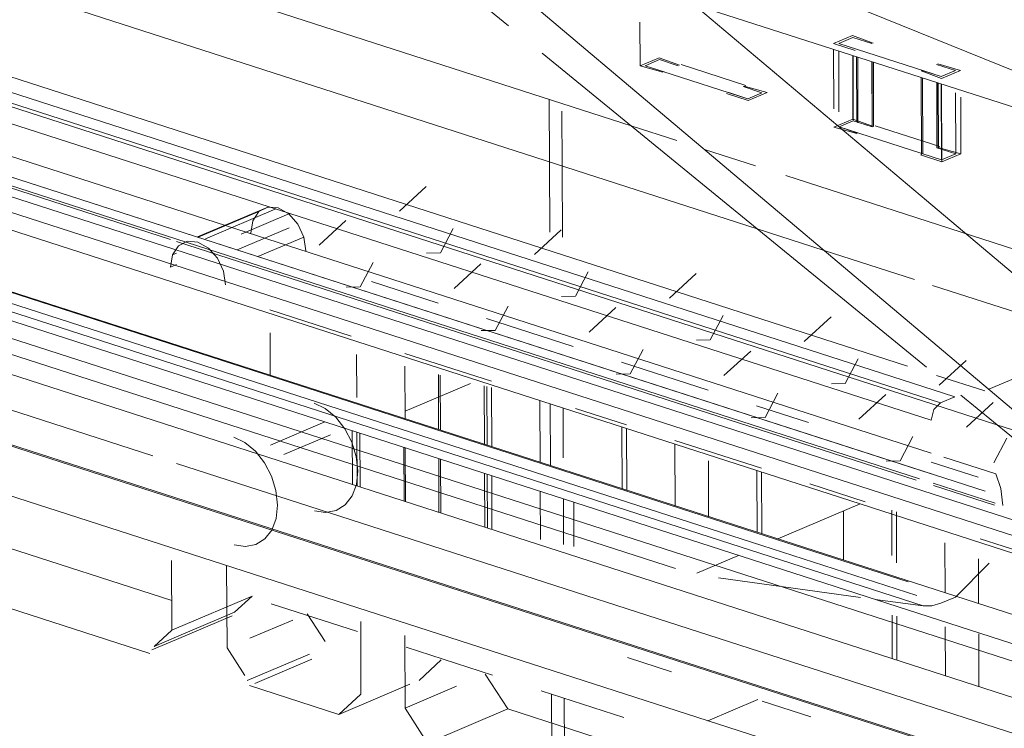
# Model space of a CAD drawing. Header units: millimetres. Extents: x -121 to 39028, y 270 to 28264.
# Tile 90 of 97: x 16472 to 16486, y 22114 to 22124. Entities that reach past the tile are written whole.
import ezdxf

# ---------------------------------------------------------------- set-up
doc = ezdxf.new("R2010")
doc.units = ezdxf.units.MM
doc.layers.add('G-XREF-____-OTLN', color=8, linetype='Continuous', lineweight=9)
doc.layers.add('M-EQPM-____-OTLN', color=50, linetype='Continuous', lineweight=20)

# ---------------------------------------------------------------- blocks, each defined once
blk = doc.blocks.new('City Class FR - City Class F_iam-V121-3D Water Left')
at = {"layer": 'G-XREF-____-OTLN'}
for p, q in [((-13512.925, 22154.674), (-13384.299, 22113.169)), ((-13383.283, 22112.338), (-13514.469, 22154.669)), ((-13482.567, 22147.123), (-13390.971, 22117.567)), ((-13480.919, 22146.877), (-13391.723, 22118.095)), ((-13481.486, 22146.774), (-13391.722, 22117.809)), ((-13482.807, 22146.46), (-13392.712, 22117.389)), ((-13478.361, 22146.508), (-13391.725, 22118.552)), ((-13391.887, 22117.739), (-13480.822, 22146.436)), ((-13480.822, 22146.404), (-13402.299, 22121.067)), ((-13485.119, 22145.479), (-13395.276, 22116.488)), ((-13449.842, 22136.287), (-13388.277, 22116.421)), ((-13390.808, 22118.49), (-13439.32, 22134.144)), ((-13391.593, 22118.794), (-13439.24, 22134.169)), ((-13391.395, 22118.878), (-13439.007, 22134.242)), ((-13395.896, 22122.65), (-13430.619, 22133.854)), ((-13448.216, 22132.794), (-13402.547, 22118.058)), ((-13402.547, 22118.058), (-13448.216, 22132.794)), ((-13443.818, 22132.742), (-13394.234, 22116.743)), ((-13448.216, 22132.313), (-13381.307, 22110.723)), ((-13381.272, 22110.695), (-13448.216, 22132.296)), ((-13402.958, 22128.423), (-13397.599, 22124.041)), ((-13414.814, 22127.886), (-13394.142, 22121.216)), ((-13392.052, 22119.307), (-13416.465, 22127.185)), ((-13398.388, 22125.428), (-13386.885, 22121.716)), ((-13395.773, 22124.092), (-13395.771, 22123.484)), ((-13393.079, 22123.793), (-13392.815, 22123.905)), ((-13392.81, 22123.879), (-13393.009, 22123.795)), ((-13392.81, 22123.879), (-13393.009, 22123.795)), ((-13392.815, 22123.905), (-13392.531, 22123.801)), ((-13392.548, 22123.794), (-13392.81, 22123.879)), ((-13392.81, 22123.879), (-13392.548, 22123.794)), ((-13392.779, 22123.696), (-13393.079, 22123.793)), ((-13393.009, 22123.795), (-13392.746, 22123.71)), ((-13393.009, 22123.795), (-13391.694, 22123.371)), ((-13397.134, 22123.662), (-13391.79, 22119.293)), ((-13395.507, 22123.596), (-13395.771, 22123.484)), ((-13395.223, 22123.492), (-13395.507, 22123.596)), ((-13393.079, 22123.715), (-13393.076, 22122.888)), ((-13393.008, 22123.692), (-13393.005, 22122.846)), ((-13393.005, 22122.846), (-13393.008, 22123.692)), ((-13392.81, 22122.744), (-13392.814, 22123.63)), ((-13392.809, 22123.628), (-13392.806, 22122.728)), ((-13392.806, 22122.728), (-13392.809, 22123.628)), ((-13392.758, 22122.7), (-13392.762, 22123.613)), ((-13392.742, 22122.69), (-13392.745, 22123.607)), ((-13395.771, 22123.484), (-13395.454, 22123.394)), ((-13395.502, 22123.57), (-13395.701, 22123.486)), ((-13395.701, 22123.486), (-13395.502, 22123.57)), ((-13395.701, 22123.486), (-13395.438, 22123.401)), ((-13395.24, 22123.485), (-13395.502, 22123.57)), ((-13395.24, 22123.485), (-13395.502, 22123.57)), ((-13394.299, 22123.212), (-13395.2, 22123.502)), ((-13392.547, 22123.543), (-13392.543, 22122.633)), ((-13392.53, 22123.538), (-13392.527, 22122.64)), ((-13392.523, 22122.642), (-13392.527, 22123.537)), ((-13392.527, 22123.537), (-13392.523, 22122.642)), ((-13391.647, 22123.504), (-13391.384, 22123.419)), ((-13391.647, 22123.504), (-13391.384, 22123.419)), ((-13391.63, 22123.511), (-13391.313, 22123.421)), ((-13394.274, 22123.026), (-13395.453, 22123.406)), ((-13391.578, 22123.309), (-13391.861, 22123.413)), ((-13391.861, 22123.322), (-13391.857, 22122.252)), ((-13391.582, 22123.335), (-13391.845, 22123.42)), ((-13391.844, 22123.317), (-13391.84, 22122.259)), ((-13391.384, 22123.419), (-13391.582, 22123.335)), ((-13391.384, 22123.419), (-13391.582, 22123.335)), ((-13391.313, 22123.421), (-13391.578, 22123.309)), ((-13387.839, 22116.063), (-13410.198, 22123.278)), ((-13394.076, 22123.11), (-13394.339, 22123.195)), ((-13394.339, 22123.195), (-13394.076, 22123.11)), ((-13394.005, 22123.112), (-13394.322, 22123.202)), ((-13391.642, 22122.343), (-13391.646, 22123.253)), ((-13391.626, 22122.35), (-13391.629, 22123.247)), ((-13391.622, 22122.351), (-13391.626, 22123.246)), ((-13391.626, 22123.246), (-13391.622, 22122.351)), ((-13391.582, 22123.232), (-13391.578, 22122.174)), ((-13391.578, 22122.174), (-13391.582, 22123.232)), ((-13391.573, 22122.148), (-13391.577, 22123.231)), ((-13394.57, 22123.097), (-13394.27, 22123)), ((-13394.274, 22123.026), (-13394.537, 22123.111)), ((-13394.076, 22123.11), (-13394.274, 22123.026)), ((-13394.076, 22123.11), (-13394.274, 22123.026)), ((-13394.27, 22123), (-13394.005, 22123.112)), ((-13391.383, 22123.108), (-13391.379, 22122.258)), ((-13391.379, 22122.258), (-13391.383, 22123.108)), ((-13391.312, 22123.048), (-13391.309, 22122.26)), ((-13397.032, 22122.14), (-13397.035, 22123.017)), ((-13396.855, 22122.083), (-13396.858, 22122.854)), ((-13395.26, 22122.445), (-13395.896, 22122.65)), ((-13392.81, 22122.744), (-13393.075, 22122.632)), ((-13393.075, 22122.632), (-13392.758, 22122.542)), ((-13392.806, 22122.718), (-13393.004, 22122.634)), ((-13393.004, 22122.634), (-13392.806, 22122.718)), ((-13393.004, 22122.634), (-13392.741, 22122.549)), ((-13391.578, 22122.174), (-13393.004, 22122.634)), ((-13392.527, 22122.64), (-13392.81, 22122.744)), ((-13392.543, 22122.633), (-13392.806, 22122.718)), ((-13392.543, 22122.633), (-13392.806, 22122.718)), ((-13391.603, 22122.36), (-13392.503, 22122.65)), ((-13394.168, 22122.092), (-13394.877, 22122.321)), ((-13391.873, 22122.245), (-13391.573, 22122.148)), ((-13391.578, 22122.174), (-13391.84, 22122.259)), ((-13391.379, 22122.258), (-13391.642, 22122.343)), ((-13391.642, 22122.343), (-13391.379, 22122.258)), ((-13391.309, 22122.26), (-13391.626, 22122.35)), ((-13391.379, 22122.258), (-13391.578, 22122.174)), ((-13391.379, 22122.258), (-13391.578, 22122.174)), ((-13391.573, 22122.148), (-13391.309, 22122.26)), ((-13410.825, 22122.213), (-13394.077, 22116.809)), ((-13397.028, 22121.168), (-13397.032, 22122.14)), ((-13396.851, 22121.102), (-13396.855, 22122.083)), ((-13389.527, 22120.595), (-13393.746, 22121.956)), ((-13399.118, 22121.464), (-13398.745, 22121.807)), ((-13393.874, 22116.895), (-13408.539, 22121.627)), ((-13408.515, 22121.633), (-13387.111, 22114.726)), ((-13401.927, 22121.103), (-13400.949, 22121.518)), ((-13401.914, 22121.098), (-13401.073, 22121.455)), ((-13401.816, 22121.077), (-13400.836, 22121.492)), ((-13401.319, 22121.142), (-13400.657, 22121.423)), ((-13401.156, 22121.328), (-13401.073, 22121.455)), ((-13401.073, 22121.455), (-13400.949, 22121.518)), ((-13400.949, 22121.518), (-13400.803, 22121.507)), ((-13400.803, 22121.507), (-13400.657, 22121.423)), ((-13400.657, 22121.423), (-13400.532, 22121.28)), ((-13401.184, 22121.157), (-13401.156, 22121.328)), ((-13400.532, 22121.28), (-13400.448, 22121.1)), ((-13399.861, 22121.333), (-13400.235, 22120.99)), ((-13401.373, 22120.924), (-13400.652, 22121.229)), ((-13398.368, 22121.222), (-13398.548, 22120.883)), ((-13397.241, 22120.858), (-13396.868, 22121.202)), ((-13394.142, 22121.216), (-13393.211, 22120.915)), ((-13402.215, 22121.04), (-13391.93, 22117.721)), ((-13402.066, 22121.044), (-13402.19, 22120.981)), ((-13401.92, 22121.032), (-13402.066, 22121.044)), ((-13401.773, 22120.949), (-13401.92, 22121.032)), ((-13401.084, 22120.83), (-13400.448, 22121.1)), ((-13400.448, 22121.1), (-13400.419, 22120.91)), ((-13402.272, 22120.854), (-13402.301, 22120.683)), ((-13402.19, 22120.981), (-13402.272, 22120.854)), ((-13402.272, 22120.854), (-13402.215, 22120.879)), ((-13401.648, 22120.806), (-13401.773, 22120.949)), ((-13398.548, 22120.883), (-13398.741, 22120.878)), ((-13393.211, 22120.915), (-13391.955, 22120.51)), ((-13402.301, 22120.683), (-13402.215, 22120.719)), ((-13401.565, 22120.626), (-13401.648, 22120.806)), ((-13399.664, 22120.409), (-13399.484, 22120.748)), ((-13397.984, 22120.728), (-13398.358, 22120.384)), ((-13401.535, 22120.435), (-13401.565, 22120.626)), ((-13396.491, 22120.616), (-13396.671, 22120.277)), ((-13395.364, 22120.253), (-13394.991, 22120.596)), ((-13399.504, 22120.481), (-13398.578, 22120.183)), ((-13399.858, 22120.404), (-13399.664, 22120.409)), ((-13391.705, 22120.429), (-13389.524, 22119.725)), ((-13396.671, 22120.277), (-13396.864, 22120.273)), ((-13400.918, 22120.089), (-13399.788, 22119.724)), ((-13397.787, 22119.803), (-13397.607, 22120.142)), ((-13396.107, 22120.122), (-13396.481, 22119.779)), ((-13397.905, 22119.966), (-13396.701, 22119.577)), ((-13394.614, 22120.01), (-13394.794, 22119.671)), ((-13393.487, 22119.647), (-13393.114, 22119.99)), ((-13400.915, 22119.18), (-13400.917, 22119.767)), ((-13397.981, 22119.799), (-13397.787, 22119.803)), ((-13394.794, 22119.671), (-13394.987, 22119.667)), ((-13399.041, 22119.483), (-13397.837, 22119.095)), ((-13395.91, 22119.197), (-13395.73, 22119.536)), ((-13394.23, 22119.516), (-13394.604, 22119.173)), ((-13399.714, 22119.469), (-13399.711, 22118.87)), ((-13396.028, 22119.36), (-13394.824, 22118.972)), ((-13392.737, 22119.405), (-13392.917, 22119.066)), ((-13391.61, 22119.041), (-13391.237, 22119.385)), ((-13399.038, 22118.574), (-13399.04, 22119.303)), ((-13390.323, 22119.238), (-13390.921, 22118.984)), ((-13398.574, 22119.188), (-13398.572, 22118.424)), ((-13398.548, 22118.416), (-13398.551, 22119.182)), ((-13396.104, 22119.193), (-13395.91, 22119.197)), ((-13390.976, 22118.96), (-13391.648, 22119.177)), ((-13399.038, 22118.68), (-13398.128, 22119.066)), ((-13397.939, 22119.031), (-13397.935, 22118.219)), ((-13397.898, 22118.207), (-13397.901, 22119.022)), ((-13397.837, 22119.006), (-13397.834, 22118.186)), ((-13392.917, 22119.066), (-13393.11, 22119.061)), ((-13397.161, 22117.969), (-13397.164, 22118.825)), ((-13394.033, 22118.592), (-13393.853, 22118.931)), ((-13392.353, 22118.911), (-13392.727, 22118.567)), ((-13391.593, 22118.794), (-13391.395, 22118.878)), ((-13391.31, 22118.9), (-13385.878, 22114.46)), ((-13390.86, 22118.799), (-13391.233, 22118.456)), ((-13400.305, 22118.792), (-13400.148, 22118.716)), ((-13400.148, 22118.716), (-13400.002, 22118.594)), ((-13397.015, 22117.922), (-13397.019, 22118.778)), ((-13396.839, 22118.029), (-13396.842, 22118.721)), ((-13396.667, 22118.717), (-13395.961, 22118.489)), ((-13394.151, 22118.754), (-13393.427, 22118.521)), ((-13400.911, 22118.208), (-13400.155, 22118.529)), ((-13400.002, 22118.594), (-13399.876, 22118.434)), ((-13394.227, 22118.587), (-13394.033, 22118.592)), ((-13399.876, 22118.434), (-13399.779, 22118.248)), ((-13399.771, 22117.659), (-13399.774, 22118.406)), ((-13396.021, 22117.601), (-13396.025, 22118.457)), ((-13395.96, 22118.437), (-13395.957, 22117.58)), ((-13390.045, 22118.244), (-13390.808, 22118.49)), ((-13401.265, 22118.242), (-13401.422, 22118.318)), ((-13400.724, 22118.075), (-13400.078, 22118.349)), ((-13399.709, 22118.385), (-13399.706, 22117.638)), ((-13399.666, 22118.371), (-13399.663, 22117.624)), ((-13395.287, 22118.272), (-13394.084, 22117.884)), ((-13392.156, 22117.986), (-13391.976, 22118.325)), ((-13390.67, 22118.301), (-13390.85, 22117.962)), ((-13401.118, 22118.12), (-13401.265, 22118.242)), ((-13400.992, 22117.96), (-13401.118, 22118.12)), ((-13399.779, 22118.248), (-13399.718, 22118.048)), ((-13399.051, 22117.426), (-13399.054, 22118.174)), ((-13399.033, 22117.421), (-13399.036, 22118.168)), ((-13395.284, 22117.363), (-13395.287, 22118.219)), ((-13399.718, 22118.048), (-13399.696, 22117.847)), ((-13398.57, 22118.018), (-13398.567, 22117.27)), ((-13398.543, 22117.262), (-13398.546, 22118.01)), ((-13394.821, 22117.99), (-13394.818, 22117.213)), ((-13392.35, 22117.982), (-13392.156, 22117.986)), ((-13391.548, 22118.038), (-13390.825, 22117.805)), ((-13402.215, 22117.95), (-13382.279, 22111.518)), ((-13382.279, 22111.518), (-13402.215, 22117.95)), ((-13400.896, 22117.774), (-13400.992, 22117.96)), ((-13399.696, 22117.847), (-13399.716, 22117.66)), ((-13394.144, 22116.996), (-13394.148, 22117.852)), ((-13391.722, 22117.971), (-13391.07, 22117.76)), ((-13400.834, 22117.574), (-13400.896, 22117.774)), ((-13397.934, 22117.812), (-13397.931, 22117.065)), ((-13397.894, 22117.053), (-13397.897, 22117.8)), ((-13397.832, 22117.78), (-13397.83, 22117.039)), ((-13394.083, 22117.831), (-13394.08, 22116.975)), ((-13390.825, 22117.805), (-13390.753, 22117.604)), ((-13400.813, 22117.373), (-13400.834, 22117.574)), ((-13399.716, 22117.66), (-13399.776, 22117.499)), ((-13393.41, 22117.666), (-13392.642, 22117.418)), ((-13390.833, 22117.399), (-13391.696, 22117.677)), ((-13391.689, 22117.643), (-13390.844, 22117.371)), ((-13390.753, 22117.604), (-13390.727, 22117.365)), ((-13399.776, 22117.499), (-13399.872, 22117.375)), ((-13397.156, 22116.894), (-13397.159, 22117.562)), ((-13396.835, 22116.825), (-13396.837, 22117.458)), ((-13400.833, 22117.186), (-13400.813, 22117.373)), ((-13400.143, 22117.268), (-13400.299, 22117.293)), ((-13399.997, 22117.296), (-13400.143, 22117.268)), ((-13399.872, 22117.375), (-13399.997, 22117.296)), ((-13396.693, 22117.412), (-13396.691, 22116.794)), ((-13393.857, 22116.903), (-13392.712, 22117.389)), ((-13392.943, 22117.291), (-13392.941, 22116.607)), ((-13392.712, 22117.389), (-13387.34, 22115.655)), ((-13392.268, 22116.672), (-13392.271, 22117.299)), ((-13400.893, 22117.025), (-13400.833, 22117.186)), ((-13392.207, 22117.278), (-13392.204, 22116.567)), ((-13400.988, 22116.901), (-13400.893, 22117.025)), ((-13405.227, 22116.993), (-13402.283, 22116.043)), ((-13401.113, 22116.822), (-13400.988, 22116.901)), ((-13392.041, 22116.304), (-13393.874, 22116.895)), ((-13391.042, 22116.902), (-13390.33, 22116.672)), ((-13401.416, 22116.819), (-13401.259, 22116.794)), ((-13401.259, 22116.794), (-13401.113, 22116.822)), ((-13394.234, 22116.743), (-13391.833, 22115.968)), ((-13394.077, 22116.809), (-13391.923, 22116.114)), ((-13391.53, 22116.152), (-13391.532, 22116.847)), ((-13394.982, 22116.425), (-13394.4, 22116.672)), ((-13391.066, 22116.622), (-13391.064, 22116.001)), ((-13402.59, 22115.308), (-13406.344, 22116.519)), ((-13402.285, 22116.601), (-13402.281, 22115.631)), ((-13401.515, 22115.384), (-13401.52, 22116.529)), ((-13390.918, 22116.562), (-13391.384, 22116.092)), ((-13392.707, 22116.088), (-13394.681, 22116.36)), ((-13402.215, 22115.659), (-13401.164, 22116.105)), ((-13401.409, 22115.88), (-13401.164, 22116.105)), ((-13391.833, 22115.968), (-13392.504, 22116.06)), ((-13391.384, 22116.092), (-13391.587, 22116.006)), ((-13399.699, 22115.611), (-13400.902, 22115.999)), ((-13391.712, 22115.969), (-13391.833, 22115.968)), ((-13391.587, 22116.006), (-13391.712, 22115.969)), ((-13402.215, 22115.538), (-13401.409, 22115.88)), ((-13402.215, 22115.502), (-13401.441, 22115.831)), ((-13400.399, 22115.858), (-13400.152, 22115.474)), ((-13392.263, 22115.236), (-13392.265, 22115.838)), ((-13392.201, 22115.825), (-13392.199, 22115.215)), ((-13402.281, 22115.631), (-13402.215, 22115.659)), ((-13401.198, 22115.519), (-13400.601, 22115.772)), ((-13399.656, 22115.752), (-13399.652, 22114.743)), ((-13391.525, 22114.998), (-13391.528, 22115.679)), ((-13402.281, 22115.631), (-13402.526, 22115.406)), ((-13402.526, 22115.406), (-13402.215, 22115.538)), ((-13399.039, 22114.546), (-13399.043, 22115.555)), ((-13391.062, 22115.579), (-13391.059, 22114.848)), ((-13402.558, 22115.357), (-13402.215, 22115.502)), ((-13401.268, 22115), (-13401.515, 22115.384)), ((-13397.822, 22115.005), (-13399.025, 22115.394)), ((-13401.236, 22114.93), (-13400.37, 22115.298)), ((-13395.332, 22115.051), (-13395.948, 22115.25)), ((-13401.13, 22114.891), (-13400.336, 22115.229)), ((-13398.844, 22114.933), (-13398.535, 22115.217)), ((-13397.923, 22115.02), (-13397.611, 22114.535)), ((-13399.961, 22114.459), (-13401.203, 22114.86)), ((-13399.961, 22114.459), (-13398.972, 22114.879)), ((-13399.039, 22114.546), (-13398.324, 22114.85)), ((-13399.652, 22114.743), (-13399.961, 22114.459)), ((-13395.996, 22114.416), (-13397.148, 22114.788)), ((-13396.999, 22113.722), (-13397.003, 22114.741)), ((-13396.823, 22113.722), (-13396.826, 22114.684)), ((-13394.829, 22114.37), (-13394.135, 22114.665)), ((-13393.398, 22114.427), (-13394.071, 22114.644)), ((-13398.727, 22114.061), (-13399.039, 22114.546)), ((-13398.727, 22114.061), (-13397.611, 22114.535)), ((-13397.611, 22114.535), (-13395.091, 22113.722))]:
    blk.add_line(p, q, dxfattribs=at)
for points in [[(-13379.648, 22109.471, 0), (-13413.754, 22120.477, 0), (-13447.861, 22131.482, 0), (-13481.968, 22142.488, 0), (-13516.075, 22153.493, 0)], [(-13516.075, 22153.493, 0), (-13481.968, 22142.488, 0), (-13447.861, 22131.482, 0), (-13413.754, 22120.477, 0), (-13379.648, 22109.471, 0)], [(-13493.818, 22148.752, 0), (-13480.654, 22144.504, 0), (-13447.332, 22133.752, 0), (-13414.01, 22123, 0), (-13385.258, 22113.722, 0)], [(-13385.258, 22113.722, 0), (-13414.01, 22123, 0), (-13447.332, 22133.752, 0), (-13480.654, 22144.504, 0), (-13493.818, 22148.752, 0)], [(-13379.648, 22109.471, 0), (-13385.451, 22114.368, 0), (-13391.254, 22119.264, 0), (-13397.057, 22124.161, 0), (-13402.861, 22129.057, 0)], [(-13372.31, 22116.03, 0), (-13379.147, 22118.795, 0), (-13385.984, 22121.56, 0), (-13392.822, 22124.324, 0), (-13399.659, 22127.089, 0)], [(-13388.086, 22118.49, 0), (-13391.786, 22121.611, 0), (-13395.485, 22124.733, 0), (-13396.438, 22125.537, 0)], [(-13391.725, 22118.552, 0), (-13391.686, 22118.7, 0), (-13391.593, 22118.794, 0)]]:
    blk.add_polyline3d(points, dxfattribs=at)
blk = doc.blocks.new('City Class FR - City Class 25 FR-V122-3D Water Left')
blk.add_blockref('City Class FR - City Class F_iam-V121-3D Water Left', (0, 0))

msp = doc.modelspace()

# ---------------------------------------------------------------- block references
at = {"layer": 'M-EQPM-____-OTLN'}
msp.add_blockref('City Class FR - City Class 25 FR-V122-3D Water Left', (29876.3, 0), dxfattribs=at)

doc.saveas('drawing.dxf')
